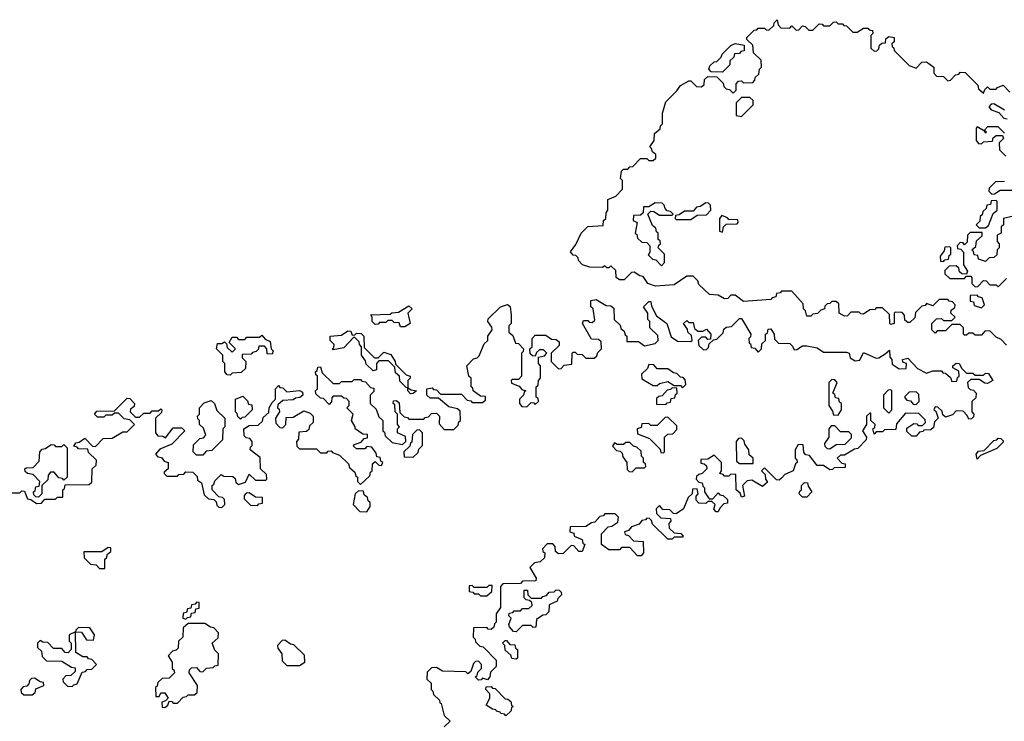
# Model space of a CAD drawing. Extents: x 2776963 to 2884430, y 684484 to 829250.
# Tile 175 of 256: x 2830275 to 2834954, y 800914 to 804250. Entities that reach past the tile are written whole.
import ezdxf

# ---------------------------------------------------------------- set-up
doc = ezdxf.new("R2010")
doc.units = 0

msp = doc.modelspace()

# ---------------------------------------------------------------- linework, layer by layer
at = {"layer": '0CON20XD'}
for points in [[(2834965, 802702.5), (2834940, 802730), (2834915, 802740), (2834885, 802770), (2834861.7, 802768.3), (2834845, 802750), (2834815, 802750), (2834805, 802760), (2834785, 802760), (2834775, 802750), (2834765, 802750), (2834760, 802755), (2834760, 802785), (2834745, 802800), (2834705, 802800), (2834675, 802770), (2834635, 802770), (2834625, 802760), (2834610, 802775), (2834610, 802805), (2834631.7, 802828.3), (2834655, 802830), (2834665, 802820), (2834705, 802820), (2834720, 802835), (2834700, 802855), (2834701.7, 802868.3), (2834718.3, 802881.7), (2834720, 802895), (2834708.3, 802908.3), (2834691.7, 802911.7), (2834685, 802920), (2834645, 802920), (2834615, 802890), (2834585, 802900), (2834578.3, 802891.7), (2834561.7, 802888.3), (2834531.7, 802858.3), (2834528.3, 802831.7), (2834505, 802810), (2834495, 802810), (2834481.7, 802821.7), (2834480, 802845), (2834468.3, 802858.3), (2834435, 802860), (2834430, 802855), (2834430, 802805), (2834415, 802800), (2834410, 802805), (2834408.3, 802848.3), (2834375, 802880), (2834345, 802880), (2834338.3, 802871.7), (2834315, 802870), (2834285, 802850), (2834271.7, 802851.7), (2834265, 802860), (2834225, 802860), (2834208.3, 802841.7), (2834195, 802840), (2834170, 802855), (2834168.3, 802898.3), (2834155, 802910), (2834135, 802910), (2834125, 802900), (2834111.7, 802898.3), (2834101.7, 802888.3), (2834100, 802875), (2834081.7, 802868.3), (2834067, 802853), (2834045, 802850), (2834035, 802840), (2834015, 802840), (2834010, 802865), (2834000, 802875), (2833998.3, 802898.3), (2833945, 802960), (2833895, 802960), (2833888.3, 802951.7), (2833871.7, 802948.3), (2833868.3, 802931.7), (2833851.7, 802928.3), (2833845, 802920), (2833715, 802910), (2833675, 802940), (2833655, 802940), (2833640, 802925), (2833625, 802922.5), (2833595, 802940), (2833553, 802943), (2833501.7, 802991.7), (2833498.3, 803008.3), (2833475, 803030), (2833445, 803030), (2833385, 802990), (2833297, 802983), (2833260, 802995), (2833238.3, 803028.3), (2833221.7, 803031.7), (2833195, 803050), (2833181.7, 803048.3), (2833147, 803013), (2833125, 803012.5), (2833110, 803025), (2833108.3, 803058.3), (2833085, 803080), (2833075, 803070), (2833065, 803070), (2833055, 803080), (2833045, 803072.5), (2832983.9, 803073.9), (2832950, 803085), (2832930, 803105), (2832928.3, 803118.3), (2832918.3, 803128.3), (2832905, 803130), (2832893, 803147), (2832918.3, 803181.7), (2832942.5, 803235), (2832975, 803267.5), (2833048.3, 803271.7), (2833050, 803295), (2833060, 803305), (2833061.7, 803331.7), (2833070, 803345), (2833070, 803395), (2833108.3, 803411.7), (2833140, 803445), (2833140, 803485), (2833130, 803495), (2833135, 803530), (2833145, 803540), (2833165, 803540), (2833175, 803550), (2833188.3, 803551.7), (2833225, 803590), (2833255, 803590), (2833265, 803580), (2833285, 803580), (2833298.3, 803591.7), (2833298.3, 803608.3), (2833281.7, 803621.7), (2833278.3, 803638.3), (2833270, 803645), (2833290, 803675), (2833291.7, 803708.3), (2833318.3, 803731.7), (2833320, 803745), (2833330, 803755), (2833330, 803805), (2833345, 803860), (2833398.3, 803911.7), (2833415, 803936.7), (2833455, 803960), (2833465, 803960), (2833491.7, 803931.7), (2833515, 803930), (2833528.3, 803941.7), (2833530, 803965), (2833545, 803980), (2833588.3, 803978.3), (2833618.3, 803948.3), (2833621.7, 803931.7), (2833631.7, 803921.7), (2833648.3, 803918.3), (2833665, 803900), (2833680, 803915), (2833680, 803945), (2833691.7, 803958.3), (2833705, 803960), (2833715, 803950), (2833758.3, 803951.7), (2833768.3, 803961.7), (2833770, 803975), (2833788.3, 803991.7), (2833790, 804015), (2833800, 804025), (2833798.3, 804058.3), (2833761.7, 804091.7), (2833758.3, 804128.3), (2833730, 804155), (2833730, 804165), (2833765, 804200), (2833778.3, 804201.7), (2833785, 804210), (2833815, 804210), (2833821.7, 804201.7), (2833835, 804200), (2833858.3, 804221.7), (2833860, 804235), (2833875, 804250), (2833880, 804225), (2833891.7, 804211.7), (2833935, 804210), (2833945, 804220), (2833965, 804200), (2833978.3, 804201.7), (2833995, 804220), (2834008.3, 804218.3), (2834025, 804200), (2834045, 804200), (2834075, 804230), (2834088.3, 804228.3), (2834095, 804220), (2834125, 804220), (2834141.7, 804238.3), (2834155, 804240), (2834165, 804230), (2834185, 804230), (2834191.7, 804221.7), (2834205, 804220), (2834235, 804190), (2834255, 804190), (2834285, 804210), (2834305, 804210), (2834311.7, 804201.7), (2834328.3, 804198.3), (2834330, 804185), (2834320, 804175), (2834320, 804115), (2834335, 804100), (2834348.3, 804101.7), (2834358.3, 804111.7), (2834361.7, 804128.3), (2834371.7, 804138.3), (2834390, 804140), (2834391.7, 804158.3), (2834405, 804170), (2834430, 804165), (2834430, 804145), (2834420, 804135), (2834421.7, 804121.7), (2834428.3, 804118.3), (2834431.7, 804101.7), (2834501.7, 804031.7), (2834535, 804020), (2834561.7, 804048.3), (2834585, 804050), (2834620, 804025), (2834620, 803995), (2834631.7, 803981.7), (2834665, 803980), (2834685, 803960), (2834698.3, 803961.7), (2834721.7, 803988.3), (2834738.3, 803991.7), (2834745, 804000), (2834768.3, 803998.3), (2834828.3, 803938.3), (2834831.7, 803921.7), (2834855, 803900), (2834861.7, 803918.3), (2834875, 803930), (2834885, 803920), (2834915, 803920), (2834921.7, 803928.3), (2834948.3, 803938.3), (2834980, 803905)], [(2833615, 804000), (2833561.7, 804001.7), (2833550, 804015), (2833555, 804030), (2833575, 804050), (2833588.3, 804051.7), (2833608.3, 804071.7), (2833613.6, 804086.4), (2833655, 804127.5), (2833675, 804137.5), (2833718.3, 804128.3), (2833718.3, 804101.7), (2833701.7, 804098.3), (2833695, 804090), (2833671.7, 804088.3), (2833668.3, 804071.7), (2833650, 804055), (2833650, 804035), (2833615, 804000)], [(2833705, 803790), (2833760, 803845), (2833760, 803865), (2833745, 803880), (2833705, 803880), (2833680, 803855), (2833680, 803795), (2833705, 803790)], [(2834955, 803820), (2834905, 803850), (2834891.7, 803848.3), (2834880, 803835), (2834891.7, 803821.7), (2834928.3, 803808.3), (2834951.7, 803781.7), (2834968.3, 803778.3)], [(2834955, 803710), (2834925, 803740), (2834875, 803740), (2834860, 803725), (2834870, 803715), (2834865, 803710), (2834860, 803720), (2834825, 803740), (2834820, 803735), (2834820, 803675), (2834831.7, 803661.7), (2834845, 803660), (2834855, 803670), (2834898.3, 803671.7), (2834901.7, 803688.3), (2834915, 803700), (2834945, 803700), (2834950, 803685), (2834930, 803665), (2834931.7, 803631.7), (2834961.7, 803601.7)], [(2834955, 803480), (2834911.7, 803478.3), (2834881.7, 803448.3), (2834880, 803435), (2834895, 803420), (2834908.3, 803421.7), (2834935, 803440), (2834995, 803440)], [(2833325, 803080), (2833340, 803095), (2833340, 803135), (2833310, 803165), (2833311.7, 803178.3), (2833320, 803185), (2833318.3, 803198.3), (2833310, 803205), (2833310, 803235), (2833301.7, 803241.7), (2833298.3, 803258.3), (2833281.7, 803271.7), (2833260, 803325), (2833275, 803340), (2833288.3, 803338.3), (2833315, 803320), (2833375, 803320), (2833380, 803325), (2833368.3, 803338.3), (2833351.7, 803341.7), (2833341.7, 803351.7), (2833338.3, 803368.3), (2833328.3, 803378.3), (2833295, 803380), (2833265, 803360), (2833240, 803360), (2833238.3, 803331.7), (2833225, 803320), (2833191.7, 803318.3), (2833190, 803295), (2833210, 803285), (2833200, 803235), (2833208.3, 803228.3), (2833211.7, 803211.7), (2833231.7, 803191.7), (2833255, 803190), (2833270, 803175), (2833270, 803145), (2833261.7, 803131.7), (2833281.7, 803111.7), (2833298.3, 803108.3), (2833325, 803080)], [(2833465, 803300), (2833495, 803320), (2833538.3, 803321.7), (2833560, 803345), (2833558.3, 803368.3), (2833548.3, 803378.3), (2833535, 803380), (2833508.3, 803361.7), (2833491.7, 803358.3), (2833475, 803340), (2833435, 803340), (2833408.3, 803321.7), (2833391.7, 803318.3), (2833390, 803305), (2833395, 803300), (2833465, 803300)], [(2834865, 803260), (2834878.3, 803271.7), (2834901.7, 803328.3), (2834920, 803345), (2834920, 803385), (2834915, 803390), (2834891.7, 803388.3), (2834888.3, 803371.7), (2834871.7, 803368.3), (2834868.3, 803351.7), (2834851.7, 803338.3), (2834848.3, 803321.7), (2834840, 803315), (2834838.3, 803291.7), (2834820, 803275), (2834835, 803260), (2834865, 803260)], [(2833615, 803240), (2833620, 803265), (2833631.7, 803278.3), (2833685, 803280), (2833690, 803285), (2833688.3, 803298.3), (2833645, 803300), (2833638.3, 803308.3), (2833611.7, 803318.3), (2833600, 803305), (2833600, 803245), (2833615, 803240)], [(2834990, 803315), (2834950, 803305), (2834950, 803275), (2834940, 803265), (2834940, 803235), (2834920, 803225), (2834920, 803195), (2834930, 803185), (2834930, 803165), (2834920, 803155), (2834918.3, 803131.7), (2834905, 803120), (2834881.7, 803118.3), (2834865, 803100), (2834831.7, 803111.7), (2834828.3, 803128.3), (2834811.7, 803131.7), (2834808.3, 803148.3), (2834800, 803155), (2834818.3, 803171.7), (2834821.7, 803198.3), (2834848.3, 803221.7), (2834848.3, 803238.3), (2834791.7, 803238.3), (2834780, 803225), (2834778.3, 803191.7), (2834765, 803180), (2834758.3, 803188.3), (2834745, 803190), (2834730, 803175), (2834731.7, 803161.7), (2834748.3, 803158.3), (2834760, 803145), (2834760, 803085), (2834780, 803055), (2834775, 803040), (2834751.7, 803041.7), (2834741.7, 803051.7), (2834738.3, 803068.3), (2834725, 803080), (2834691.7, 803078.3), (2834671.7, 803058.3), (2834671.7, 803041.7), (2834695, 803020), (2834765, 803020), (2834775, 803030), (2834795, 803030), (2834800, 803025), (2834800, 802995), (2834815, 802980), (2834828.3, 802981.7), (2834855, 803010), (2834868.3, 803008.3), (2834885, 802990), (2834915, 802990), (2834925, 802980), (2834965, 803020)], [(2834665, 803100), (2834671.7, 803108.3), (2834688.3, 803111.7), (2834691.7, 803128.3), (2834700, 803135), (2834700, 803165), (2834695, 803170), (2834671.7, 803168.3), (2834668.3, 803151.7), (2834650, 803125), (2834651.7, 803101.7), (2834665, 803100)], [(2830598.3, 802208.3), (2830555, 802210), (2830548.3, 802218.3), (2830531.7, 802221.7), (2830541.7, 802238.3), (2830558.3, 802241.7), (2830585, 802260), (2830621.7, 802221.7), (2830635, 802220), (2830671.7, 802258.3), (2830715, 802260), (2830765, 802290), (2830785, 802290), (2830820, 802325), (2830798.3, 802348.3), (2830771.7, 802351.7), (2830745, 802380), (2830725, 802380), (2830715, 802370), (2830685, 802370), (2830675, 802360), (2830645, 802360), (2830630, 802375), (2830641.7, 802388.3), (2830725, 802390), (2830785, 802450), (2830798.3, 802448.3), (2830820, 802425), (2830818.3, 802411.7), (2830801.7, 802398.3), (2830800, 802385), (2830825, 802360), (2830845, 802360), (2830865, 802380), (2830895, 802380), (2830905, 802390), (2830935, 802390), (2830945, 802400), (2830950, 802395), (2830948.3, 802381.7), (2830920, 802355), (2830920, 802285), (2830931.7, 802271.7), (2830955, 802270), (2830968.3, 802261.7), (2831005, 802310), (2831045, 802310), (2831060, 802295), (2830998.3, 802231.7), (2830941.7, 802208.3), (2830920, 802185), (2830931.7, 802171.7), (2830948.3, 802168.3), (2830961.7, 802151.7), (2830980, 802145), (2830980, 802115), (2830961.7, 802098.3), (2830961.7, 802091.7), (2830975, 802080), (2831025, 802080), (2831031.7, 802088.3), (2831055, 802090), (2831065, 802100), (2831098.3, 802098.3), (2831118.3, 802078.3), (2831120, 802060), (2831138.3, 802048.3), (2831151.7, 801991.7), (2831171.7, 801971.7), (2831198.3, 801968.3), (2831208.3, 801958.3), (2831211.7, 801941.7), (2831221.7, 801931.7), (2831235, 801930), (2831250, 801945), (2831248.3, 801968.3), (2831238.3, 801978.3), (2831221.7, 801981.7), (2831190, 802015), (2831190, 802035), (2831198.3, 802041.7), (2831201.7, 802058.3), (2831231.7, 802088.3), (2831245, 802080), (2831288.3, 802078.3), (2831298.3, 802068.3), (2831301.7, 802051.7), (2831315, 802040), (2831348.3, 802051.7), (2831365, 802090), (2831395, 802060), (2831445, 802060), (2831450, 802065), (2831448.3, 802088.3), (2831420, 802115), (2831418.3, 802168.3), (2831370, 802205), (2831371.7, 802218.3), (2831380, 802225), (2831380, 802245), (2831368.3, 802258.3), (2831351.7, 802261.7), (2831341.7, 802271.7), (2831340, 802305), (2831365, 802320), (2831408.3, 802321.7), (2831428.3, 802341.7), (2831431.7, 802358.3), (2831458.3, 802381.7), (2831460, 802405), (2831475, 802430), (2831490, 802445), (2831490, 802495), (2831505, 802510), (2831511.7, 802501.7), (2831525, 802500), (2831545, 802480), (2831605, 802487.5), (2831618.3, 802478.3), (2831620, 802465), (2831607, 802453), (2831585, 802450), (2831575, 802442.5), (2831525, 802440), (2831501.7, 802418.3), (2831500, 802405), (2831508.3, 802398.3), (2831510, 802385), (2831490, 802355), (2831491.7, 802331.7), (2831511.7, 802311.7), (2831525, 802310), (2831540, 802325), (2831541.7, 802358.3), (2831575, 802360), (2831625, 802390), (2831655, 802380), (2831670, 802365), (2831670, 802335), (2831651.7, 802318.3), (2831648.3, 802301.7), (2831638.3, 802291.7), (2831601.7, 802288.3), (2831600, 802255), (2831590, 802245), (2831591.7, 802221.7), (2831605, 802210), (2831685, 802210), (2831705, 802190), (2831735, 802190), (2831741.7, 802198.3), (2831755, 802200), (2831761.7, 802191.7), (2831795, 802180), (2831838.3, 802138.3), (2831841.7, 802121.7), (2831868.3, 802098.3), (2831871.7, 802081.7), (2831880, 802075), (2831880, 802055), (2831895, 802040), (2831938.3, 802081.7), (2831941.7, 802098.3), (2831950, 802105), (2831951.7, 802138.3), (2831965, 802150), (2831981.7, 802131.7), (2831995, 802130), (2832000, 802145), (2831991.7, 802151.7), (2831988.3, 802168.3), (2831971.7, 802171.7), (2831968.3, 802188.3), (2831948.3, 802218.3), (2831925, 802220), (2831915, 802210), (2831875, 802210), (2831861.7, 802221.7), (2831865, 802230), (2831898.3, 802241.7), (2831911.7, 802258.3), (2831928.3, 802261.7), (2831928.3, 802278.3), (2831905, 802280), (2831870, 802305), (2831870, 802315), (2831852.5, 802345), (2831860, 802375), (2831830, 802405), (2831840, 802415), (2831840, 802435), (2831828.3, 802448.3), (2831815, 802450), (2831805, 802460), (2831765, 802460), (2831758.3, 802451.7), (2831757, 802433), (2831745, 802420), (2831718.3, 802448.3), (2831705, 802450), (2831681.7, 802471.7), (2831680, 802485), (2831690, 802495), (2831690, 802555), (2831681.7, 802561.7), (2831680, 802575), (2831688.3, 802581.7), (2831691.7, 802598.3), (2831705, 802600), (2831711.7, 802571.7), (2831765, 802520), (2831795, 802520), (2831805, 802530), (2831855, 802530), (2831865, 802540), (2831895, 802540), (2831901.7, 802531.7), (2831918.3, 802528.3), (2831941.7, 802501.7), (2831958.3, 802498.3), (2831958.3, 802481.7), (2831940, 802465), (2831940, 802425), (2831968.3, 802398.3), (2831981.7, 802361.7), (2832000, 802345), (2832000, 802295), (2832008.3, 802288.3), (2832011.7, 802271.7), (2832045, 802240), (2832095, 802230), (2832110, 802245), (2832108.3, 802268.3), (2832070, 802285), (2832070, 802305), (2832080, 802315), (2832070, 802325), (2832070, 802375), (2832060, 802385), (2832058.3, 802418.3), (2832050, 802425), (2832051.7, 802438.3), (2832065, 802440), (2832078.3, 802428.3), (2832081.7, 802381.7), (2832101.7, 802361.7), (2832118.3, 802358.3), (2832125, 802350), (2832195, 802350), (2832201.7, 802358.3), (2832218.3, 802361.7), (2832231.7, 802378.3), (2832255, 802380), (2832270, 802365), (2832268.3, 802328.3), (2832291.7, 802301.7), (2832338.3, 802301.7), (2832358.3, 802321.7), (2832361.7, 802338.3), (2832370, 802345), (2832368.3, 802388.3), (2832355, 802400), (2832315, 802410), (2832265, 802450), (2832225, 802450), (2832210, 802465), (2832210, 802495), (2832235, 802500), (2832241.7, 802491.7), (2832255, 802490), (2832275, 802470), (2832375, 802470), (2832401.7, 802441.7), (2832418.3, 802438.3), (2832425, 802430), (2832475, 802430), (2832488.3, 802441.7), (2832488.3, 802458.3), (2832465, 802460), (2832430, 802485), (2832428.3, 802498.3), (2832420, 802505), (2832420, 802545), (2832410, 802555), (2832400, 802605), (2832431.7, 802638.3), (2832448.3, 802641.7), (2832458.3, 802651.7), (2832481.7, 802708.3), (2832500, 802725), (2832500, 802745), (2832520, 802775), (2832518.3, 802788.3), (2832500, 802815), (2832501.7, 802828.3), (2832560, 802885), (2832593.6, 802896.4), (2832606.4, 802886.4), (2832610, 802845), (2832610, 802805), (2832600, 802795), (2832600, 802765), (2832618.3, 802748.3), (2832631.7, 802711.7), (2832645, 802710), (2832670, 802685), (2832668.3, 802671.7), (2832660, 802665), (2832660, 802555), (2832645, 802540), (2832615, 802540), (2832610, 802535), (2832611.7, 802521.7), (2832648.3, 802508.3), (2832661.7, 802491.7), (2832680, 802485), (2832671.7, 802478.3), (2832670, 802465), (2832650, 802445), (2832650, 802425), (2832661.7, 802411.7), (2832685, 802410), (2832705, 802430), (2832718.3, 802428.3), (2832725, 802420), (2832740, 802435), (2832738.3, 802448.3), (2832730, 802455), (2832730, 802505), (2832738.3, 802511.7), (2832740, 802535), (2832750, 802545), (2832750, 802605), (2832740, 802615), (2832740, 802645), (2832768.3, 802651.7), (2832780, 802665), (2832765, 802680), (2832745, 802680), (2832731.7, 802668.3), (2832725, 802650), (2832711.7, 802651.7), (2832701.7, 802661.7), (2832700, 802685), (2832710, 802695), (2832710, 802735), (2832725, 802750), (2832775, 802750), (2832801.7, 802731.7), (2832825, 802730), (2832838.3, 802718.3), (2832838.3, 802701.7), (2832800, 802665), (2832800, 802625), (2832835, 802590), (2832848.3, 802591.7), (2832863, 802607), (2832898.3, 802611.7), (2832900, 802665), (2832905, 802670), (2832915, 802670), (2832925, 802660), (2832948.3, 802658.3), (2832965, 802640), (2833005, 802640), (2833018.3, 802651.7), (2833021.7, 802668.3), (2833030, 802675), (2833040, 802685), (2833038.3, 802718.3), (2833025, 802730), (2832991.7, 802731.7), (2832950, 802805), (2832955, 802820), (2832975, 802820), (2832981.7, 802811.7), (2832995, 802810), (2833008.3, 802821.7), (2833000, 802875), (2832990, 802885), (2832990, 802915), (2833015, 802920), (2833061.7, 802891.7), (2833085, 802890), (2833098.3, 802878.3), (2833100, 802825), (2833128.3, 802798.3), (2833131.7, 802781.7), (2833148.3, 802768.3), (2833151.7, 802751.7), (2833160, 802745), (2833160, 802720), (2833215, 802720), (2833245, 802700), (2833295, 802710), (2833310, 802725), (2833308.3, 802748.3), (2833270, 802785), (2833270, 802815), (2833260, 802825), (2833260, 802855), (2833240, 802885), (2833265, 802910), (2833275, 802910), (2833278.3, 802888.3), (2833301.7, 802841.7), (2833350, 802805), (2833371.7, 802741.7), (2833401.7, 802721.7), (2833465, 802720), (2833470, 802725), (2833468.3, 802748.3), (2833450, 802765), (2833448.3, 802778.3), (2833430, 802805), (2833445, 802820), (2833455, 802810), (2833475, 802810), (2833481.7, 802781.7), (2833498.3, 802768.3), (2833521.7, 802768.3), (2833538.3, 802778.3), (2833560, 802755), (2833558.3, 802731.7), (2833545, 802730), (2833535, 802740), (2833515, 802740), (2833500, 802725), (2833501.7, 802701.7), (2833525, 802680), (2833538.3, 802681.7), (2833548.3, 802691.7), (2833551.7, 802708.3), (2833571.7, 802728.3), (2833588.3, 802731.7), (2833618.3, 802761.7), (2833621.7, 802778.3), (2833631.7, 802788.3), (2833658.3, 802791.7), (2833695, 802830), (2833705, 802830), (2833750, 802755), (2833748.3, 802741.7), (2833740, 802735), (2833741.7, 802711.7), (2833748.3, 802708.3), (2833751.7, 802691.7), (2833768.3, 802688.3), (2833785, 802670), (2833800, 802685), (2833801.7, 802708.3), (2833820, 802725), (2833820, 802755), (2833828.3, 802761.7), (2833831.7, 802778.3), (2833845, 802780), (2833860, 802755), (2833861.7, 802731.7), (2833881.7, 802711.7), (2833935, 802710), (2833948.3, 802698.3), (2833955, 802680), (2833968.3, 802681.7), (2833995, 802700), (2834015, 802700), (2834065, 802690), (2834095, 802670), (2834205, 802670), (2834217.5, 802665), (2834221.7, 802641.7), (2834245, 802627.5), (2834268.3, 802631.7), (2834285, 802667.5), (2834345, 802640), (2834358.3, 802641.7), (2834388.3, 802661.7)], [(2834845, 802880), (2834860, 802895), (2834848.3, 802928.3), (2834831.7, 802931.7), (2834825, 802940), (2834791.7, 802938.3), (2834791.7, 802911.7), (2834808.3, 802908.3), (2834811.7, 802891.7), (2834845, 802880)], [(2832105, 802790), (2832085, 802790), (2832078.3, 802808.3), (2832055, 802810), (2832045, 802820), (2832025, 802820), (2832015, 802810), (2831985, 802810), (2831978.3, 802801.7), (2831965, 802800), (2831950, 802815), (2831950, 802835), (2831943, 802847), (2832035, 802850), (2832043, 802857), (2832075, 802860), (2832125, 802890), (2832140, 802875), (2832120, 802855), (2832130, 802805), (2832105, 802790)], [(2832131.7, 802471.7), (2832120, 802485), (2832120, 802500), (2832111.7, 802501.7), (2832081.7, 802531.7), (2832080, 802555), (2832061.7, 802571.7), (2832058.3, 802598.3), (2832028.3, 802628.3), (2831981.7, 802628.3), (2831970, 802615), (2831970, 802585), (2831955, 802580), (2831921.7, 802611.7), (2831918.3, 802628.3), (2831900, 802655), (2831900, 802695), (2831890, 802705), (2831888.3, 802718.3), (2831868.3, 802738.3), (2831861.7, 802738.3), (2831815, 802690), (2831765, 802680), (2831760, 802685), (2831768.3, 802691.7), (2831770, 802705), (2831750, 802725), (2831750, 802745), (2831805, 802750), (2831835, 802770), (2831848.3, 802768.3), (2831855, 802750), (2831868.3, 802751.7), (2831875, 802760), (2831898.3, 802758.3), (2831910, 802745), (2831911.7, 802691.7), (2831961.7, 802641.7), (2831978.3, 802641.7), (2832005, 802670), (2832038.3, 802658.3), (2832060, 802625), (2832061.7, 802611.7), (2832111.7, 802561.7), (2832130, 802555), (2832130, 802545), (2832120, 802535), (2832120, 802500), (2832135, 802490), (2832160, 802485), (2832145, 802472.5), (2832131.7, 802471.7)], [(2831275, 802560), (2831261.7, 802561.7), (2831250, 802575), (2831250, 802615), (2831240, 802625), (2831240, 802655), (2831210, 802685), (2831215, 802710), (2831235, 802710), (2831248.3, 802718.3), (2831258.3, 802708.3), (2831261.7, 802691.7), (2831285, 802670), (2831300, 802685), (2831270, 802715), (2831285, 802740), (2831305, 802740), (2831315, 802730), (2831345, 802730), (2831355, 802740), (2831415, 802740), (2831425, 802750), (2831441.7, 802731.7), (2831465, 802720), (2831470, 802685), (2831480, 802675), (2831475, 802660), (2831451.7, 802661.7), (2831450, 802685), (2831438.3, 802698.3), (2831411.7, 802698.3), (2831408.3, 802681.7), (2831398.3, 802671.7), (2831381.7, 802668.3), (2831375, 802660), (2831331.7, 802658.3), (2831331.7, 802641.7), (2831350, 802625), (2831348.3, 802591.7), (2831327, 802573), (2831285, 802570), (2831275, 802560)], [(2834388.3, 802661.7), (2834408.3, 802678.3), (2834410, 802645), (2834420, 802635), (2834421.7, 802611.7), (2834455, 802590), (2834488.3, 802591.7), (2834490, 802615), (2834471.7, 802621.7), (2834470, 802635), (2834495, 802640), (2834541.7, 802591.7), (2834585, 802570), (2834615, 802580), (2834655, 802580), (2834661.7, 802571.7), (2834675, 802570), (2834698.3, 802548.3), (2834705, 802530), (2834728.3, 802531.7), (2834731.7, 802548.3), (2834740, 802555), (2834738.3, 802578.3), (2834710, 802595), (2834710, 802605), (2834725, 802617.5), (2834740, 802615), (2834751.7, 802591.7), (2834775, 802570), (2834805, 802570), (2834815, 802560), (2834855, 802560), (2834865, 802570), (2834878.3, 802568.3), (2834900, 802535), (2834875, 802520), (2834861.7, 802521.7), (2834835, 802540), (2834795, 802540), (2834780, 802525), (2834781.7, 802501.7), (2834791.7, 802491.7), (2834808.3, 802488.3), (2834820, 802475), (2834818.3, 802451.7), (2834800, 802435), (2834800, 802385), (2834810, 802375), (2834808.3, 802361.7), (2834798.3, 802351.7), (2834785, 802350), (2834778.3, 802368.3), (2834758.3, 802388.3), (2834725, 802390), (2834708.3, 802371.7), (2834675, 802360), (2834661.7, 802371.7), (2834658.3, 802388.3), (2834638.3, 802408.3), (2834625, 802410), (2834620, 802395), (2834628.3, 802388.3), (2834640, 802355), (2834621.7, 802338.3), (2834618.3, 802311.7), (2834605, 802300), (2834571.7, 802298.3), (2834568.3, 802291.7), (2834551.7, 802288.3), (2834535, 802270), (2834515, 802270), (2834491.7, 802291.7), (2834491.7, 802308.3), (2834525, 802330), (2834538.3, 802328.3), (2834545, 802320), (2834565, 802320), (2834580, 802335), (2834578.3, 802348.3), (2834548.3, 802378.3), (2834485, 802380), (2834441.7, 802328.3), (2834438.3, 802301.7), (2834385, 802300), (2834375, 802290), (2834345, 802290), (2834335, 802280), (2834330, 802305), (2834338.3, 802311.7), (2834340, 802325), (2834320, 802345), (2834320, 802380), (2834315, 802380), (2834300, 802365), (2834300, 802325), (2834280, 802295), (2834300, 802265), (2834298.3, 802251.7), (2834258.3, 802211.7), (2834241.7, 802208.3), (2834195, 802180), (2834175, 802180), (2834160, 802165), (2834181.7, 802141.7), (2834198.3, 802138.3), (2834198.3, 802121.7), (2834145, 802120), (2834138.3, 802111.7), (2834125, 802110), (2834095, 802130), (2834065, 802130), (2834028.3, 802178.3), (2834011.7, 802181.7), (2834001.7, 802191.7), (2833998.3, 802228.3), (2833975, 802230), (2833960, 802205), (2833960, 802165), (2833968.3, 802158.3), (2833970, 802145), (2833961.7, 802138.3), (2833950, 802105), (2833911.7, 802088.3), (2833895, 802070), (2833885, 802060), (2833871.7, 802061.7), (2833815, 802120), (2833800, 802105), (2833818.3, 802088.3), (2833820, 802065), (2833828.3, 802051.7), (2833805, 802030), (2833755, 802060), (2833731.7, 802058.3), (2833710, 802035), (2833720, 801985), (2833705, 801980), (2833698.3, 801998.3), (2833680, 802015), (2833678.3, 802088.3), (2833655, 802090), (2833645, 802080), (2833625, 802080), (2833618.3, 802088.3), (2833601.7, 802091.7), (2833610, 802105), (2833610, 802145), (2833575, 802180), (2833545, 802160), (2833511.7, 802158.3), (2833511.7, 802141.7), (2833528.3, 802138.3), (2833538.3, 802128.3), (2833540, 802115), (2833518.3, 802091.7), (2833501.7, 802088.3), (2833491.7, 802078.3), (2833490, 802065), (2833501.7, 802051.7), (2833518.3, 802048.3), (2833521.7, 802031.7), (2833530, 802025), (2833530, 802005), (2833551.7, 801971.7), (2833568.3, 801971.7), (2833595, 802000), (2833601.7, 801991.7), (2833618.3, 801988.3), (2833638.3, 801968.3), (2833638.3, 801951.7), (2833621.7, 801948.3), (2833601.7, 801928.3), (2833595, 801910), (2833585, 801910), (2833573, 801923), (2833580, 801945), (2833565, 801960), (2833545, 801960), (2833535, 801950), (2833501.7, 801951.7), (2833490, 801965), (2833490, 801985), (2833500, 801995), (2833495, 802020), (2833471.7, 802018.3), (2833470, 801995), (2833451.7, 801978.3), (2833430, 801925), (2833395, 801900), (2833381.7, 801901.7), (2833365, 801920), (2833331.7, 801921.7), (2833315, 801940), (2833300, 801925), (2833301.7, 801901.7), (2833321.7, 801881.7), (2833368.3, 801878.3), (2833370, 801865), (2833360, 801855), (2833361.7, 801831.7), (2833385, 801810), (2833417, 801807), (2833427.5, 801795), (2833425, 801790), (2833385, 801790), (2833375, 801780), (2833355, 801780), (2833281.7, 801851.7), (2833278.3, 801868.3), (2833268.3, 801878.3), (2833255, 801880), (2833248.3, 801871.7), (2833231.7, 801868.3), (2833218.3, 801851.7), (2833181.7, 801838.3), (2833168.3, 801821.7), (2833150, 801815), (2833151.7, 801801.7), (2833168.3, 801798.3), (2833191.7, 801771.7), (2833238.3, 801768.3), (2833240, 801715), (2833228.3, 801701.7), (2833211.7, 801701.7), (2833175, 801740), (2833135, 801740), (2833125, 801730), (2833075, 801730), (2833040, 801755), (2833040, 801805), (2833071.7, 801838.3), (2833088.3, 801841.7), (2833118.3, 801861.7), (2833120, 801885), (2833105, 801900), (2833055, 801900), (2833048.3, 801891.7), (2833031.7, 801888.3), (2833008.3, 801861.7), (2832991.7, 801858.3), (2832965, 801840), (2832891.7, 801838.3), (2832890, 801815), (2832908.3, 801808.3), (2832910, 801795), (2832948.3, 801778.3), (2832951.7, 801761.7), (2832960, 801755), (2832948.3, 801721.7), (2832931.7, 801721.7), (2832908.3, 801748.3), (2832895, 801750), (2832858.3, 801711.7), (2832835, 801710), (2832821.7, 801721.7), (2832820, 801745), (2832808.3, 801758.3), (2832781.7, 801758.3), (2832760, 801735), (2832761.7, 801721.7), (2832770, 801715), (2832768.3, 801691.7), (2832748.3, 801671.7), (2832721.7, 801668.3), (2832700, 801645), (2832730, 801595), (2832728.3, 801581.7), (2832665, 801580), (2832655, 801570), (2832571.7, 801568.3), (2832560, 801555), (2832560, 801455), (2832540, 801425), (2832540, 801385), (2832531.7, 801378.3), (2832528.3, 801361.7), (2832515, 801350), (2832501.7, 801351.7), (2832495, 801360), (2832431.7, 801358.3), (2832430, 801315), (2832440, 801305), (2832441.7, 801291.7), (2832461.7, 801271.7), (2832478.3, 801268.3), (2832540, 801205), (2832540, 801175), (2832511.7, 801148.3), (2832510, 801125), (2832498.3, 801111.7), (2832475, 801120), (2832468.3, 801111.7), (2832455, 801110), (2832440, 801125), (2832448.3, 801131.7), (2832451.7, 801148.3), (2832470, 801165), (2832470, 801185), (2832455, 801200), (2832441.7, 801198.3), (2832431.7, 801188.3), (2832418.3, 801151.7), (2832405, 801140), (2832395, 801150), (2832285, 801152.5), (2832255, 801170), (2832231.7, 801168.3), (2832211.7, 801148.3), (2832210, 801115), (2832230, 801095), (2832230, 801065), (2832238.3, 801058.3), (2832241.7, 801041.7), (2832270, 801015), (2832271.7, 801001.7), (2832278.3, 800998.3), (2832291.7, 800941.7), (2832320, 800915), (2832291.7, 800888.3)], [(2833425, 802500), (2833440, 802515), (2833438.3, 802538.3), (2833428.3, 802548.3), (2833415, 802550), (2833398.3, 802568.3), (2833381.7, 802571.7), (2833355, 802590), (2833305, 802590), (2833288.3, 802608.3), (2833265, 802610), (2833258.3, 802591.7), (2833230, 802565), (2833231.7, 802541.7), (2833285, 802510), (2833305, 802510), (2833315, 802520), (2833355, 802530), (2833385, 802510), (2833415, 802510), (2833425, 802500)], [(2834165, 802370), (2834180, 802395), (2834180, 802425), (2834171.7, 802431.7), (2834168.3, 802448.3), (2834151.7, 802451.7), (2834148.3, 802468.3), (2834140, 802475), (2834160, 802525), (2834148.3, 802538.3), (2834135, 802540), (2834120, 802525), (2834120, 802415), (2834138.3, 802388.3), (2834141.7, 802371.7), (2834165, 802370)], [(2833345, 802420), (2833351.7, 802428.3), (2833368.3, 802431.7), (2833371.7, 802448.3), (2833388.3, 802451.7), (2833391.7, 802468.3), (2833400, 802475), (2833398.3, 802498.3), (2833375, 802500), (2833368.3, 802491.7), (2833351.7, 802488.3), (2833328.3, 802461.7), (2833311.7, 802458.3), (2833301.7, 802448.3), (2833301.7, 802421.7), (2833345, 802420)], [(2834405, 802380), (2834420, 802395), (2834420, 802485), (2834415, 802490), (2834401.7, 802488.3), (2834380, 802465), (2834380, 802405), (2834405, 802380)], [(2834535, 802420), (2834550, 802435), (2834548.3, 802468.3), (2834535, 802480), (2834501.7, 802478.3), (2834481.7, 802458.3), (2834481.7, 802451.7), (2834491.7, 802441.7), (2834508.3, 802438.3), (2834521.7, 802421.7), (2834535, 802420)], [(2831145, 802180), (2831115, 802180), (2831100, 802195), (2831101.7, 802228.3), (2831131.7, 802258.3), (2831148.3, 802261.7), (2831160, 802275), (2831148.3, 802308.3), (2831130, 802325), (2831130, 802345), (2831121.7, 802351.7), (2831120, 802365), (2831130, 802375), (2831130, 802405), (2831151.7, 802428.3), (2831185, 802440), (2831200, 802425), (2831211.7, 802391.7), (2831250, 802355), (2831250, 802315), (2831240, 802305), (2831238.3, 802251.7), (2831188.3, 802201.7), (2831161.7, 802198.3), (2831145, 802180)], [(2831325, 802350), (2831311.7, 802361.7), (2831308.3, 802378.3), (2831300, 802385), (2831300, 802445), (2831335, 802460), (2831358.3, 802438.3), (2831361.7, 802421.7), (2831378.3, 802418.3), (2831380, 802395), (2831345, 802360), (2831331.7, 802358.3), (2831325, 802350)], [(2833335, 802190), (2833340, 802195), (2833340, 802265), (2833355, 802280), (2833378.3, 802281.7), (2833398.3, 802301.7), (2833398.3, 802318.3), (2833355, 802360), (2833341.7, 802358.3), (2833305, 802320), (2833275, 802320), (2833265, 802330), (2833231.7, 802328.3), (2833228.3, 802311.7), (2833210, 802305), (2833211.7, 802281.7), (2833268.3, 802258.3), (2833318.3, 802208.3), (2833321.7, 802191.7), (2833335, 802190)], [(2832145, 802170), (2832168.3, 802191.7), (2832171.7, 802208.3), (2832190, 802225), (2832190, 802285), (2832175, 802300), (2832161.7, 802298.3), (2832141.7, 802278.3), (2832138.3, 802241.7), (2832131.7, 802238.3), (2832128.3, 802221.7), (2832100, 802195), (2832101.7, 802171.7), (2832145, 802170)], [(2834125, 802210), (2834155, 802230), (2834198.3, 802231.7), (2834228.3, 802261.7), (2834228.3, 802278.3), (2834215, 802290), (2834175, 802290), (2834148.3, 802318.3), (2834131.7, 802318.3), (2834120, 802305), (2834120, 802265), (2834100, 802235), (2834101.7, 802221.7), (2834111.7, 802211.7), (2834125, 802210)], [(2833760, 802140), (2833760, 802165), (2833741.7, 802181.7), (2833740, 802205), (2833721.7, 802231.7), (2833718.3, 802248.3), (2833705, 802260), (2833691.7, 802258.3), (2833680, 802245), (2833681.7, 802151.7), (2833695, 802140), (2833755, 802140), (2833760, 802140)], [(2834825, 802160), (2834820, 802185), (2834831.7, 802198.3), (2834858.3, 802201.7), (2834905, 802250), (2834918.3, 802251.7), (2834925, 802260), (2834938.3, 802258.3), (2834948.3, 802248.3), (2834948.3, 802241.7), (2834918.3, 802211.7), (2834841.7, 802178.3), (2834825, 802160)], [(2830235, 802000), (2830275, 802000), (2830285, 802010), (2830298.3, 802008.3), (2830311.7, 801971.7), (2830328.3, 801968.3), (2830355, 801950), (2830378.3, 801951.7), (2830395, 801970), (2830445, 801970), (2830455, 801980), (2830480, 801980), (2830480, 802015), (2830488.3, 802021.7), (2830491.7, 802038.3), (2830605, 802040), (2830618.3, 802051.7), (2830620, 802115), (2830638.3, 802131.7), (2830640, 802155), (2830601.7, 802191.7), (2830598.3, 802208.3)], [(2830365, 801980), (2830351.7, 801981.7), (2830341.7, 801991.7), (2830340, 802005), (2830348.3, 802011.7), (2830351.7, 802028.3), (2830368.3, 802031.7), (2830370, 802055), (2830338.3, 802088.3), (2830311.7, 802091.7), (2830301.7, 802101.7), (2830300, 802115), (2830305, 802120), (2830338.3, 802121.7), (2830368.3, 802151.7), (2830370, 802195), (2830381.7, 802208.3), (2830398.3, 802211.7), (2830425, 802230), (2830438.3, 802228.3), (2830445, 802220), (2830475, 802220), (2830485, 802230), (2830500, 802215), (2830500, 802075), (2830485, 802060), (2830478.3, 802068.3), (2830461.7, 802071.7), (2830438.3, 802098.3), (2830421.7, 802098.3), (2830410, 802085), (2830408.3, 802061.7), (2830380, 802035), (2830380, 801995), (2830365, 801980)], [(2833185, 802100), (2833205, 802120), (2833245, 802120), (2833250, 802125), (2833248.3, 802138.3), (2833240, 802145), (2833240, 802165), (2833230, 802175), (2833228.3, 802198.3), (2833208.3, 802218.3), (2833191.7, 802221.7), (2833175, 802240), (2833155, 802240), (2833145, 802230), (2833115, 802230), (2833101.7, 802238.3), (2833091.7, 802221.7), (2833111.7, 802201.7), (2833128.3, 802198.3), (2833138.3, 802188.3), (2833141.7, 802171.7), (2833160, 802145), (2833161.7, 802111.7), (2833171.7, 802101.7), (2833185, 802100)], [(2831925, 801910), (2831940, 801935), (2831940, 801955), (2831931.7, 801961.7), (2831928.3, 801978.3), (2831911.7, 801991.7), (2831908.3, 802008.3), (2831885, 802010), (2831870, 801995), (2831860, 801945), (2831891.7, 801911.7), (2831925, 801910)], [(2834015, 801980), (2833995, 801980), (2833980, 801995), (2833981.7, 802008.3), (2833990, 802015), (2833990, 802035), (2834005, 802050), (2834018.3, 802048.3), (2834021.7, 802031.7), (2834040, 802005), (2834015, 801980)], [(2831405, 801940), (2831411.7, 801948.3), (2831428.3, 801951.7), (2831428.3, 801978.3), (2831395, 801980), (2831365, 802000), (2831351.7, 801998.3), (2831341.7, 801988.3), (2831341.7, 801971.7), (2831371.7, 801941.7), (2831405, 801940)], [(2830680, 801640), (2830680, 801685), (2830688.3, 801691.7), (2830691.7, 801708.3), (2830708.3, 801721.7), (2830708.3, 801738.3), (2830695, 801740), (2830665, 801720), (2830580, 801720), (2830581.7, 801691.7), (2830611.7, 801661.7), (2830638.3, 801658.3), (2830655, 801640), (2830675, 801640), (2830680, 801640)], [(2832495, 801510), (2832518.3, 801531.7), (2832520, 801560), (2832505, 801560), (2832495, 801550), (2832435, 801550), (2832425, 801560), (2832411.7, 801558.3), (2832411.7, 801531.7), (2832428.3, 801528.3), (2832435, 801520), (2832455, 801520), (2832465, 801510), (2832495, 801510)], [(2832635, 801340), (2832621.7, 801341.7), (2832603, 801363), (2832600, 801375), (2832610, 801405), (2832600, 801415), (2832601.7, 801428.3), (2832618.3, 801431.7), (2832625, 801440), (2832655, 801440), (2832665, 801450), (2832695, 801450), (2832710, 801465), (2832708.3, 801478.3), (2832698.3, 801488.3), (2832681.7, 801491.7), (2832671.7, 801501.7), (2832671.7, 801538.3), (2832688.3, 801538.3), (2832690, 801515), (2832705, 801500), (2832755, 801500), (2832761.7, 801508.3), (2832778.3, 801511.7), (2832791.7, 801528.3), (2832815, 801530), (2832825, 801540), (2832838.3, 801538.3), (2832848.3, 801528.3), (2832850, 801515), (2832831.7, 801498.3), (2832830, 801485), (2832791.7, 801468.3), (2832790, 801435), (2832775, 801420), (2832761.7, 801418.3), (2832731.7, 801398.3), (2832728.3, 801361.7), (2832715, 801360), (2832705, 801370), (2832665, 801370), (2832635, 801340)], [(2831065, 801400), (2831071.7, 801408.3), (2831088.3, 801411.7), (2831091.7, 801428.3), (2831108.3, 801431.7), (2831111.7, 801448.3), (2831128.3, 801451.7), (2831128.3, 801478.3), (2831115, 801480), (2831108.3, 801471.7), (2831091.7, 801468.3), (2831088.3, 801451.7), (2831071.7, 801448.3), (2831068.3, 801431.7), (2831051.7, 801428.3), (2831050, 801405), (2831065, 801400)], [(2830625, 801300), (2830630, 801325), (2830608.3, 801358.3), (2830555, 801360), (2830541.7, 801348.3), (2830540, 801340), (2830568.3, 801338.3), (2830591.7, 801301.7), (2830625, 801300)], [(2830965, 800980), (2830978.3, 800991.7), (2830985, 801010), (2830998.3, 801008.3), (2831005, 801000), (2831025, 801000), (2831051.7, 801028.3), (2831068.3, 801031.7), (2831075, 801040), (2831105, 801040), (2831118.3, 801051.7), (2831120, 801085), (2831080, 801145), (2831081.7, 801158.3), (2831091.7, 801168.3), (2831115, 801170), (2831131.7, 801151.7), (2831145, 801150), (2831163, 801167), (2831195, 801170), (2831201.7, 801178.3), (2831218.3, 801181.7), (2831220, 801235), (2831201.7, 801251.7), (2831190, 801285), (2831218.3, 801311.7), (2831220, 801335), (2831198.3, 801358.3), (2831181.7, 801361.7), (2831155, 801380), (2831075, 801380), (2831051.7, 801358.3), (2831050, 801315), (2831030, 801295), (2831028.3, 801261.7), (2831018.3, 801251.7), (2831001.7, 801248.3), (2830980, 801225), (2831000, 801195), (2831000, 801165), (2831008.3, 801158.3), (2831010, 801145), (2830985, 801120), (2830951.7, 801118.3), (2830931.7, 801098.3), (2830928.3, 801081.7), (2830920, 801075), (2830921.7, 801031.7), (2830938.3, 801031.7), (2830945, 801050), (2830965, 801050), (2830980, 801025), (2830968.3, 801011.7), (2830950, 801005), (2830951.7, 800981.7), (2830965, 800980)], [(2830525, 801080), (2830531.7, 801088.3), (2830548.3, 801091.7), (2830571.7, 801148.3), (2830588.3, 801151.7), (2830595, 801160), (2830618.3, 801161.7), (2830640, 801185), (2830618.3, 801208.3), (2830601.7, 801211.7), (2830595, 801220), (2830575, 801220), (2830541.7, 801241.7), (2830540, 801340), (2830510, 801325), (2830510, 801295), (2830520, 801285), (2830520, 801255), (2830505, 801240), (2830491.7, 801241.7), (2830475, 801260), (2830435, 801260), (2830408.3, 801288.3), (2830385, 801290), (2830371.7, 801298.3), (2830360, 801285), (2830360, 801265), (2830378.3, 801248.3), (2830381.7, 801221.7), (2830401.7, 801201.7), (2830475, 801200), (2830521.7, 801171.7), (2830538.3, 801168.3), (2830538.3, 801151.7), (2830518.3, 801131.7), (2830495, 801130), (2830480, 801115), (2830481.7, 801101.7), (2830501.7, 801081.7), (2830525, 801080)], [(2831605, 801180), (2831630, 801195), (2831628.3, 801228.3), (2831578.3, 801278.3), (2831561.7, 801281.7), (2831535, 801300), (2831521.7, 801298.3), (2831500, 801275), (2831501.7, 801261.7), (2831520, 801235), (2831521.7, 801201.7), (2831545, 801180), (2831605, 801180)], [(2832635, 801210), (2832613.6, 801213.6), (2832608.3, 801228.3), (2832581.7, 801251.7), (2832580, 801275), (2832570, 801285), (2832581.7, 801298.3), (2832588.3, 801298.3), (2832605, 801280), (2832628.3, 801278.3), (2832631.7, 801261.7), (2832640, 801255), (2832640, 801215), (2832635, 801210)], [(2830335, 801040), (2830348.3, 801051.7), (2830351.7, 801068.3), (2830390, 801085), (2830388.3, 801098.3), (2830371.7, 801101.7), (2830345, 801120), (2830331.7, 801118.3), (2830321.7, 801108.3), (2830318.3, 801091.7), (2830308.3, 801081.7), (2830291.7, 801078.3), (2830280, 801065), (2830281.7, 801051.7), (2830295, 801040), (2830335, 801040)], [(2832585, 800940), (2832578.3, 800948.3), (2832561.7, 800951.7), (2832558.3, 800958.3), (2832541.7, 800961.7), (2832538.3, 800968.3), (2832521.7, 800971.7), (2832491.7, 800991.7), (2832510, 801025), (2832510, 801045), (2832490, 801065), (2832491.7, 801078.3), (2832515, 801080), (2832521.7, 801071.7), (2832535, 801070), (2832581.7, 801021.7), (2832595, 801020), (2832608.3, 801008.3), (2832611.7, 800991.7), (2832620, 800985), (2832611.7, 800978.3), (2832608.3, 800961.7), (2832585, 800940)]]:
    msp.add_lwpolyline(points, dxfattribs=at)

doc.saveas('drawing.dxf')
